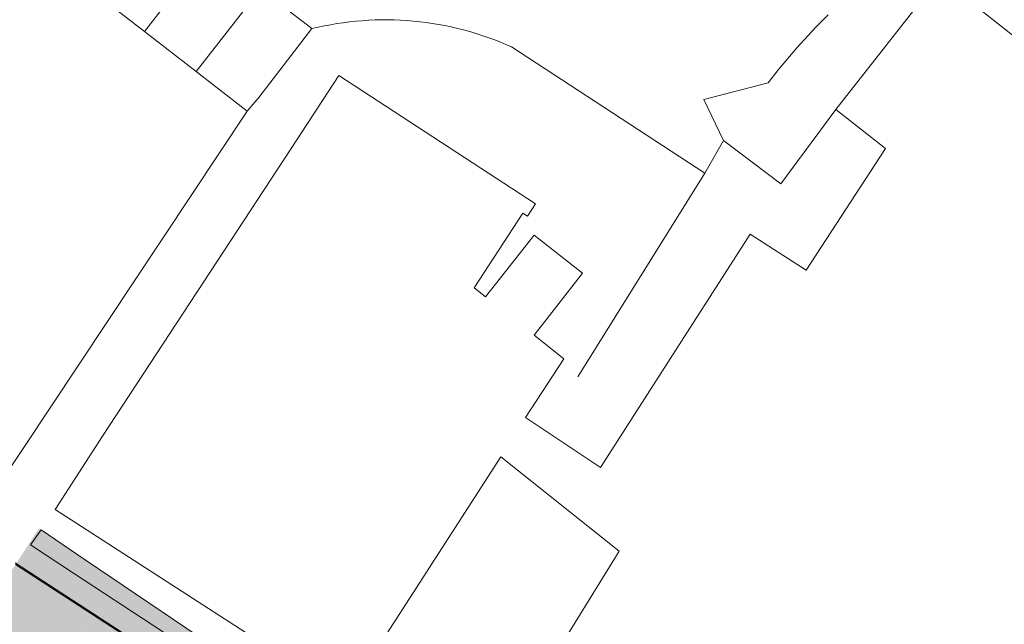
# Model space of a CAD drawing. Header units: metres. Extents: x 187916 to 189411, y 333285 to 334910.
# Tile 117 of 256: x 188230 to 188286, y 334547 to 334581. Entities that reach past the tile are written whole.
import ezdxf

# ---------------------------------------------------------------- set-up
doc = ezdxf.new("R2010")
doc.units = ezdxf.units.M
for name, color, linetype, lineweight in [('B-ME-VH-KANTOPSLUITING_ACHTERKANTBAND-G', 253, 'Continuous', 18), ('B-ME-VH-VERHARDING_TEGEL-G', 253, 'Continuous', 18), ('B-WE-GR-HAAG-G', 253, 'GR-HAAG1-SO', 15), ('B-WE-IE-TERREINAFSCHEIDING_KUNSTMATIG_MUUR-G', 253, 'IE-TERREINAFSCHEIDING_KUNSTMATIG-SO', 15), ('B-WE-OG-BEBOUWING-GV', 253, 'Continuous', 15), ('B-WE-OG-TERREIN_ERF-GV', 253, 'Continuous', 15), ('B-WE-VH-GESLOTENVERHARDING_ASFALT-GV', 253, 'Continuous', 15), ('B-WE-VH-OPENVERHARDING-GV', 253, 'Continuous', 15), ('N-WE-GR-HAAG-HG02-A', 64, 'Continuous', 35), ('N-WE-VH-GOOT_TEGEL-G', 170, 'Continuous', 35), ('N-WE-VH-VERHARDING_ASFALT_RIJWEG-A', 251, 'Continuous', 18)]:
    doc.layers.add(name, color=color, linetype=linetype, lineweight=lineweight)
doc.linetypes.add('GR-HAAG1-SO', pattern='A,6,[176,NLCS.SHX,S=0.125,R=0,X=0,Y=0],-2', length=8)
doc.linetypes.add('IE-TERREINAFSCHEIDING_KUNSTMATIG-SO', pattern='A,4,[82,NLCS.SHX,S=0.75,R=90,X=0,Y=0],4,-2', length=10)

# ---------------------------------------------------------------- blocks, each defined once
blk = doc.blocks.new('DTM')
at = {"layer": 'B-ME-VH-KANTOPSLUITING_ACHTERKANTBAND-G', "ltscale": 0.2, "flags": 128}
blk.add_lwpolyline([(188244.504, 334542.259), (188243.784, 334541.216), (188236.745, 334545.756), (188229.807, 334550.278)], dxfattribs=at)
at = {"layer": 'B-ME-VH-VERHARDING_TEGEL-G', "ltscale": 0.2, "flags": 128}
blk.add_lwpolyline([(188244.574, 334542.236), (188243.793, 334541.128), (188236.738, 334545.692), (188229.823, 334550.188)], dxfattribs=at)
at = {"layer": 'B-WE-GR-HAAG-G', "ltscale": 0.2, "flags": 128}
blk.add_lwpolyline([(188243.081, 334576.122), (188223.782, 334547.115)], dxfattribs=at)
at = {"layer": 'B-WE-IE-TERREINAFSCHEIDING_KUNSTMATIG_MUUR-G', "ltscale": 0.2, "flags": 128}
for points in [[(188270.374, 334574.446), (188273.649, 334571.971), (188276.805, 334576.215)], [(188269.29, 334572.584), (188270.374, 334574.446)], [(188269.29, 334572.584), (188262.024, 334560.926)]]:
    blk.add_lwpolyline(points, dxfattribs=at)
at = {"layer": 'B-WE-OG-BEBOUWING-GV', "ltscale": 0.2, "flags": 128}
for points in [[(188237.217, 334580.689), (188240.7, 334585.162), (188238.018, 334587.24), (188234.54, 334582.774)], [(188240.7, 334585.162), (188237.217, 334580.689), (188240.161, 334578.396), (188243.851, 334583.134), (188240.904, 334585.417)], [(188240.161, 334578.396), (188243.081, 334576.122), (188243.753, 334576.92), (188246.798, 334580.851), (188243.851, 334583.134)]]:
    blk.add_lwpolyline(points, close=True, dxfattribs=at)
blk.add_lwpolyline([(188303.354, 334567.504), (188282.731, 334583.791), (188276.805, 334576.215), (188279.646, 334573.988), (188275.096, 334567.023), (188271.891, 334569.084), (188266.482, 334560.673), (188263.316, 334555.742), (188259.036, 334558.597), (188261.214, 334561.954), (188259.521, 334563.312), (188262.298, 334566.855), (188259.515, 334569.037), (188256.738, 334565.495), (188256.082, 334566.01), (188258.878, 334570.291), (188259.146, 334570.116), (188259.608, 334570.825), (188248.328, 334578.177), (188245.598, 334573.988), (188234.801, 334557.524), (188232.091, 334553.322), (188248.74, 334542.585), (188251.45, 334546.787), (188257.618, 334556.351), (188264.382, 334550.946), (188260.369, 334544.422)], dxfattribs=at)
at = {"layer": 'B-WE-OG-TERREIN_ERF-GV', "ltscale": 0.2, "flags": 128}
for points in [[(188223.782, 334547.115), (188243.081, 334576.122), (188240.161, 334578.396), (188237.217, 334580.689), (188234.54, 334582.774)], [(188246.798, 334580.851), (188243.753, 334576.92), (188243.081, 334576.122), (188223.782, 334547.115)], [(188259.521, 334563.312), (188261.214, 334561.954), (188259.036, 334558.597), (188263.316, 334555.742), (188266.482, 334560.673), (188271.891, 334569.084), (188275.096, 334567.023), (188279.646, 334573.988), (188276.805, 334576.215), (188273.649, 334571.971), (188270.374, 334574.446), (188269.29, 334572.584), (188258.231, 334579.807)], [(188244.491, 334542.24), (188233.207, 334549.642), (188230.681, 334551.299), (188231.284, 334552.165), (188233.81, 334550.459), (188247.577, 334541.162), (188248.74, 334542.585), (188232.091, 334553.322), (188234.801, 334557.524), (188245.598, 334573.988), (188248.328, 334578.177), (188259.608, 334570.825), (188259.146, 334570.116), (188258.878, 334570.291), (188256.082, 334566.01), (188256.738, 334565.495), (188259.515, 334569.037), (188262.298, 334566.855), (188259.521, 334563.312)]]:
    blk.add_lwpolyline(points, dxfattribs=at)
for points in [[(188252.602, 334581.283, 0.083048), (188246.798, 334580.851)], [(188258.231, 334579.807, 0.082821), (188252.602, 334581.283)]]:
    blk.add_lwpolyline(points, format="xyb", dxfattribs=at)
at = {"layer": 'B-WE-VH-GESLOTENVERHARDING_ASFALT-GV', "ltscale": 0.2, "flags": 128}
for points in [[(188236.066, 334605.845), (188233.023, 334602.278), (188227.288, 334595.555), (188229.97, 334593.476), (188232.653, 334591.398), (188235.335, 334589.319), (188238.018, 334587.24), (188240.7, 334585.162), (188240.904, 334585.417), (188243.851, 334583.134), (188246.798, 334580.851)], [(188258.231, 334579.807), (188269.29, 334572.584), (188270.374, 334574.446), (188269.233, 334576.805), (188272.914, 334577.744)]]:
    blk.add_lwpolyline(points, dxfattribs=at)
for points in [[(188272.914, 334577.744, -0.031995), (188276.353, 334581.65)], [(188246.798, 334580.851, -0.083048), (188252.602, 334581.283)], [(188252.602, 334581.283, -0.082821), (188258.231, 334579.807)]]:
    blk.add_lwpolyline(points, format="xyb", dxfattribs=at)
at = {"layer": 'B-WE-VH-OPENVERHARDING-GV', "ltscale": 0.2, "flags": 128}
for points in [[(188272.914, 334577.744), (188269.233, 334576.805), (188270.374, 334574.446), (188273.649, 334571.971), (188276.805, 334576.215), (188282.731, 334583.791), (188303.354, 334567.504), (188303.552, 334567.715), (188313.714, 334559.758), (188315.755, 334559.688), (188315.716, 334560.478)], [(188291.971, 334518.002), (188281.268, 334525.037), (188286.926, 334528.49), (188284.984, 334531.916), (188283.289, 334535.47), (188282.697, 334536.889), (188283.684, 334538.469), (188280.853, 334540.294), (188277.402, 334534.942), (188272.107, 334538.357), (188268.71, 334533.092), (188257.658, 334540.221), (188260.369, 334544.422), (188264.382, 334550.946), (188257.618, 334556.351), (188251.45, 334546.787), (188248.74, 334542.585), (188247.577, 334541.162), (188233.81, 334550.459), (188231.284, 334552.165), (188230.681, 334551.299), (188233.207, 334549.642), (188244.491, 334542.24)]]:
    blk.add_lwpolyline(points, dxfattribs=at)
blk.add_lwpolyline([(188276.353, 334581.65, 0.031995), (188272.914, 334577.744)], format="xyb", dxfattribs=at)
blk = doc.blocks.new('ontwerp Wilhelmina- & Engelenkampstraat')
at = {"layer": 'N-WE-GR-HAAG-HG02-A', "transparency": 33554610}
h = blk.add_hatch(color=256, dxfattribs=at)
h.dxf.hatch_style = 1
edge = h.paths.add_edge_path()
edge.add_line((188231.163, 334552.247), (188226.682, 334545.36))
edge.add_arc((188227.944, 334547.994), 2.92, 244.3954, 283.5569)
edge.add_line((188228.628, 334545.155), (188233.532, 334546.337))
edge.add_arc((188235.894, 334536.538), 10.08, 57.4398, 103.5569, ccw=False)
edge.add_line((188241.319, 334545.034), (188247.521, 334541.074))
edge.add_line((188247.521, 334541.074), (188247.577, 334541.162))
edge.add_line((188247.577, 334541.162), (188231.163, 334552.247))
at = {"layer": 'N-WE-VH-VERHARDING_ASFALT_RIJWEG-A', "transparency": 33554610}
h = blk.add_hatch(color=256, dxfattribs=at)
h.dxf.hatch_style = 1
edge = h.paths.add_edge_path()
edge.add_line((188163.821, 334580.641), (188159.295, 334575.798))
edge.add_line((188159.295, 334575.798), (188174.596, 334565.97))
edge.add_line((188174.596, 334565.97), (188208.884, 334543.876))
edge.add_arc((188265.143, 334630.818), 103.557, 237.0936, 239.22865)
edge.add_arc((189667.308, 336961.781), 2823.75, 238.980894, 239.481993)
edge.add_line((188233.382, 334529.207), (188237.256, 334526.9))
edge.add_arc((188172.895, 334415.819), 128.38, 56.61474, 59.91181, ccw=False)
edge.add_arc((188228.911, 334498.888), 28.214, 55.4846, 58.7732, ccw=False)
edge.add_line((188244.898, 334522.136), (188270.21, 334505.779))
edge.add_arc((188264.701, 334497.254), 10.15, 13.7379, 57.1296, ccw=False)
edge.add_line((188274.561, 334499.665), (188285.392, 334492.831))
edge.add_arc((188287.027, 334482.813), 10.15, 56.479, 99.2741, ccw=False)
edge.add_line((188292.633, 334491.275), (188328.233, 334467.69))
edge.add_arc((188166.002, 334216.871), 298.713, 47.80392, 57.10489, ccw=False)
edge.add_arc((188346.571, 334415.67), 30.15, 31.8663, 48.275, ccw=False)
edge.add_arc((188363.594, 334425.977), 10.254, 32.6635, 33.1676, ccw=False)
edge.add_arc((188363.768, 334425.901), 10.15, 9.4055, 33.558, ccw=False)
edge.add_arc((188373.111, 334427.448), 0.68, -65.2465, 9.4055, ccw=False)
edge.add_line((188373.395, 334426.831), (188373.354, 334426.806))
edge.add_line((188373.354, 334426.806), (188373.012, 334426.61))
edge.add_arc((188366.289, 334422.719), 7.768, 0.9923, 30.0593, ccw=False)
edge.add_line((188374.056, 334422.853), (188385.676, 334436.943))
edge.add_arc((188384.942, 334443.904), 7, 238.6764, 276.0183, ccw=False)
edge.add_line((188381.303, 334437.925), (188374.309, 334441.797))
edge.add_line((188374.309, 334441.797), (188374.176, 334441.579))
edge.add_arc((188373.724, 334441.836), 0.52, 236.9866, 330.3528, ccw=False)
edge.add_arc((188428.131, 334525.105), 99.988, 235.55123, 236.84084, ccw=False)
edge.add_arc((188411.67, 334501.873), 71.52, 233.64609, 235.89746, ccw=False)
edge.add_arc((188411.67, 334501.873), 71.52, 233.24956, 233.64609, ccw=False)
edge.add_arc((188457.755, 334568.126), 152.203, 230.50422, 234.27201, ccw=False)
edge.add_arc((188166.957, 334218.114), 302.85, 50.16649, 50.26165)
edge.add_arc((188166.957, 334218.114), 302.85, 50.26165, 51.22502)
edge.add_arc((188166.954, 334218.11), 302.855, 51.22502, 51.3193)
edge.add_arc((188167.783, 334219.172), 301.508, 51.31614, 52.74068)
edge.add_arc((188166.98, 334218.144), 302.812, 52.73751, 52.8317)
edge.add_arc((188166.957, 334218.114), 302.85, 52.8317, 54.43051)
edge.add_arc((188166.977, 334218.141), 302.816, 54.43051, 54.5254)
edge.add_arc((188160.656, 334209.067), 313.875, 54.54702, 57.10245)
edge.add_line((188331.133, 334472.61), (188320.094, 334479.922))
edge.add_arc((188323.485, 334485.044), 6.143, 221.5045, 236.4896, ccw=False)
edge.add_arc((188319.551, 334481.563), 0.89, 137.6692, 221.5047, ccw=False)
edge.add_line((188318.893, 334482.162), (188319.259, 334482.637))
edge.add_line((188319.259, 334482.637), (188319.291, 334482.678))
edge.add_arc((188340.689, 334510.764), 35.308, 218.5774, 232.6971, ccw=False)
edge.add_arc((188279.088, 334513.843), 42.257, 321.203, 323.5666, ccw=False)
edge.add_arc((188310.473, 334488.868), 2.158, 242.7825, 315.8976, ccw=False)
edge.add_line((188309.486, 334486.949), (188295.344, 334496.317))
edge.add_line((188295.344, 334496.317), (188286.645, 334501.946))
edge.add_line((188286.645, 334501.946), (188245.276, 334528.678))
edge.add_arc((188189.238, 334441.959), 103.25, 57.12957, 59.23144)
edge.add_line((188242.058, 334530.675), (188236.736, 334533.844))
edge.add_arc((182886.776, 325560.312), 10447.313, 59.1968851, 59.335128)
edge.add_line((188215.069, 334546.726), (188212.145, 334548.538))
edge.add_line((188212.145, 334548.538), (188202.888, 334554.521))
edge.add_line((188202.888, 334554.521), (188173.134, 334573.693))
edge.add_line((188173.134, 334573.693), (188171.668, 334574.698))
edge.add_arc((188421.336, 334919.322), 425.559, 233.19857, 234.07802, ccw=False)
edge.add_line((188166.408, 334578.57), (188163.828, 334580.635))
edge.add_line((188163.828, 334580.635), (188163.821, 334580.641))
at = {"layer": 'N-WE-VH-GOOT_TEGEL-G'}
blk.add_lwpolyline([(188317.593, 334496.308), (188317.15, 334495.413), (188315.712, 334492.763, -0.038734), (188312.022, 334487.366, -0.330308), (188309.486, 334486.949), (188295.344, 334496.317), (188286.645, 334501.946), (188245.276, 334528.678, 0.009171), (188242.058, 334530.675), (188236.736, 334533.844, 0.000603), (188215.069, 334546.726), (188212.145, 334548.538), (188202.888, 334554.521), (188173.134, 334573.693)], format="xyb", dxfattribs=at)

msp = doc.modelspace()

# ---------------------------------------------------------------- block references
msp.add_blockref('DTM', (0, 0))

# ---------------------------------------------------------------- next in the draw order: block references
msp.add_blockref('ontwerp Wilhelmina- & Engelenkampstraat', (0, 0))

doc.saveas('drawing.dxf')
